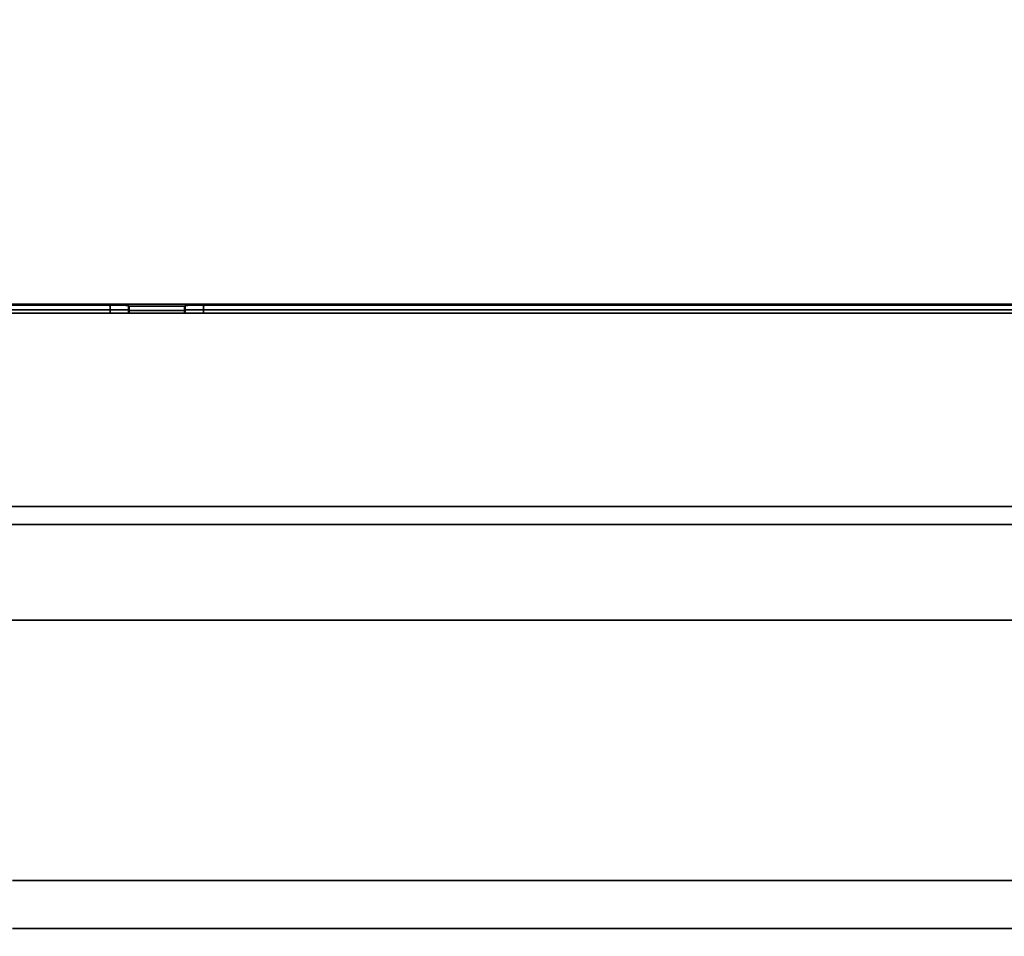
# Model space of a CAD drawing. Header units: millimetres. Extents: x 0 to 1118, y 0 to 864.
# Tile 150 of 250: x 647 to 661, y 437 to 450. Entities that reach past the tile are written whole.
import ezdxf

# ---------------------------------------------------------------- set-up
doc = ezdxf.new("R2010")
doc.units = ezdxf.units.MM
doc.styles.add('SLDTEXTSTYLE0', font='TXT', dxfattribs={"width": 0.605})
doc.dimstyles.new('SLDDIMSTYLE5', dxfattribs={"dimtxt": 4.233333, "dimasz": 4.572, "dimexe": 0, "dimexo": 0.0625, "dimgap": 1.058333, "dimtad": 0, "dimtih": 1, "dimtoh": 1, "dimdec": 1, "dimlfac": 4, "dimrnd": 1e-09, "dimzin": 12, "dimdsep": 46, "dimtxsty": 'SLDTEXTSTYLE0', "dimsah": 1, "dimcen": 0.09, "dimadec": 0, "dimazin": 3, "dimtfac": 1, "dimtofl": 0, "dimtmove": 0, "dimatfit": 3, "dimfxl": 1, "dimfrac": 2, "dimtolj": 1, "dimtzin": 12, "dimarcsym": 0})
doc.dimstyles.new('SLDDIMSTYLE6', dxfattribs={"dimtxt": 4.233333, "dimasz": 4.572, "dimexe": 0, "dimexo": 0.0625, "dimgap": 1.058333, "dimtad": 0, "dimtih": 1, "dimtoh": 1, "dimdec": 1, "dimlfac": 4, "dimrnd": 1e-09, "dimzin": 4, "dimdsep": 46, "dimtxsty": 'SLDTEXTSTYLE0', "dimsah": 1, "dimcen": 0.09, "dimadec": 0, "dimazin": 1, "dimtfac": 1, "dimtofl": 0, "dimtmove": 0, "dimatfit": 3, "dimfxl": 1, "dimfrac": 2, "dimtolj": 1, "dimtzin": 12, "dimarcsym": 0})

# ---------------------------------------------------------------- blocks, each defined once
blk = doc.blocks.new('_D_18')
at = {"color": 7, "linetype": 'Continuous', "lineweight": 0}
for p, q in [((692.081, 468.099), (558.516, 468.099)), ((560.116, 468.099), (560.116, 455.973)), ((560.116, 437.349), (560.116, 449.476)), ((645.491, 437.349), (558.516, 437.349))]:
    blk.add_line(p, q, dxfattribs=at)
at = {"color": 7, "linetype": 'Continuous', "lineweight": 18}
for points in [[(560.116, 468.099), (559.354, 463.527), (560.878, 463.527)], [(560.116, 437.349), (560.878, 441.921), (559.354, 441.921)]]:
    blk.add_solid(points, dxfattribs=at)
at = {"color": 7, "linetype": 'Continuous', "lineweight": 18, "insert": (552.84, 454.933), "char_height": 4.2333, "attachment_point": 1, "style": 'SLDTEXTSTYLE0'}
blk.add_mtext('123.0', dxfattribs=at)
blk = doc.blocks.new('_D_19')
at = {"color": 7, "linetype": 'Continuous', "lineweight": 0}
for p, q in [((582.524, 446.874), (582.524, 408.011)), ((635.056, 434.043), (635.056, 408.011)), ((582.524, 409.611), (635.056, 409.611)), ((635.056, 409.611), (648.353, 409.611))]:
    blk.add_line(p, q, dxfattribs=at)
at = {"color": 7, "linetype": 'Continuous', "lineweight": 18}
for points in [[(582.524, 409.611), (587.096, 408.849), (587.096, 410.373)], [(635.056, 409.611), (630.484, 410.373), (630.484, 408.849)]]:
    blk.add_solid(points, dxfattribs=at)
at = {"color": 7, "linetype": 'Continuous', "lineweight": 18, "char_height": 4.23333, "attachment_point": 1, "style": 'SLDTEXTSTYLE0'}
for s, insert in [("DIMENSION 'A'", (655.372, 415.068)), ('(SEE LENS TABLE)', (649.322, 408.571))]:
    blk.add_mtext(s, dxfattribs=dict(at, insert=insert))
blk = doc.blocks.new('_D_20')
at = {"color": 7, "linetype": 'Continuous', "lineweight": 0}
for p, q in [((771.681, 444.249), (771.681, 423.233)), ((635.056, 434.043), (635.056, 423.233)), ((704.986, 428.082), (703.531, 428.082)), ((703.531, 428.082), (703.531, 421.585)), ((716.304, 428.082), (717.759, 428.082)), ((717.759, 428.082), (717.759, 421.585)), ((635.056, 424.833), (686.554, 424.833)), ((771.681, 424.833), (720.184, 424.833)), ((703.531, 421.585), (704.986, 421.585)), ((717.759, 421.585), (716.304, 421.585))]:
    blk.add_line(p, q, dxfattribs=at)
at = {"color": 7, "linetype": 'Continuous', "lineweight": 18}
for points in [[(635.056, 424.833), (639.628, 424.071), (639.628, 425.595)], [(771.681, 424.833), (767.109, 425.595), (767.109, 424.071)]]:
    blk.add_solid(points, dxfattribs=at)
at = {"color": 7, "linetype": 'Continuous', "lineweight": 18, "char_height": 4.2333, "attachment_point": 1, "style": 'SLDTEXTSTYLE0'}
for s, insert in [('546.5', (687.523, 427.042)), ('21.5', (704.986, 427.042))]:
    blk.add_mtext(s, dxfattribs=dict(at, insert=insert))

msp = doc.modelspace()

# ---------------------------------------------------------------- linework, layer by layer
at = {"color": 7, "linetype": 'Continuous', "lineweight": 35}
for p, q in [((636.074, 445.834), (648.416, 445.834)), ((765.431, 445.849), (636.089, 445.849)), ((648.671, 445.829), (648.681, 445.819)), ((649.431, 445.819), (649.441, 445.829)), ((649.697, 445.834), (750.916, 445.834)), ((765.431, 445.724), (635.806, 445.724)), ((648.422, 445.771), (636.073, 445.771)), ((648.422, 445.771), (648.672, 445.771)), ((648.422, 445.724), (648.422, 445.771)), ((648.672, 445.771), (648.672, 445.724)), ((648.681, 445.819), (649.431, 445.819)), ((648.681, 445.724), (648.681, 445.819)), ((648.681, 445.763), (649.431, 445.763)), ((649.431, 445.819), (649.431, 445.724)), ((649.441, 445.771), (649.691, 445.771)), ((649.441, 445.724), (649.441, 445.771)), ((750.922, 445.771), (649.691, 445.771)), ((649.691, 445.771), (649.691, 445.724)), ((635.808, 443.095), (765.431, 443.095)), ((765.431, 442.849), (635.814, 442.849)), ((670.062, 441.546), (645.828, 441.546)), ((647.091, 438.001), (753.521, 438.001)), ((753.521, 437.349), (647.091, 437.349))]:
    msp.add_line(p, q, dxfattribs=at)
for centre, major_axis, ratio, start_param, end_param in [((648.416, 445.771), (0, 0.0625), 0.087275, 4.712389, 6.265732), ((648.666, 445.771), (0, 0.312), 0.017455, 4.712389, 4.896542), ((649.447, 445.771), (0, 0.312), 0.017455, 1.386643, 1.570796), ((649.697, 445.771), (0, 0.0625), 0.087275, 0.017453, 1.570796)]:
    msp.add_ellipse(centre, major_axis=major_axis, ratio=ratio, start_param=start_param, end_param=end_param, dxfattribs=at)
for points, knots in [([(648.416, 445.834), (648.417, 445.834), (648.425, 445.834), (648.46, 445.834), (648.53, 445.833), (648.607, 445.832), (648.66, 445.83), (648.668, 445.829), (648.671, 445.829)], [0, 0, 0, 0, 0.003782, 0.064898, 0.282396, 0.566136, 0.782845, 1, 1, 1, 1]), ([(649.441, 445.829), (649.445, 445.829), (649.452, 445.83), (649.505, 445.832), (649.583, 445.833), (649.653, 445.834), (649.688, 445.834), (649.696, 445.834), (649.697, 445.834)], [0, 0, 0, 0, 0.217155, 0.433864, 0.717604, 0.935102, 0.996218, 1, 1, 1, 1])]:
    msp.add_open_spline(points, degree=3, knots=knots, dxfattribs=at)

# ---------------------------------------------------------------- dimensions: what is measured, and where the dimension line sits
at = {"color": 7, "linetype": 'Continuous', "lineweight": 18}
dim = msp.add_linear_dim(base=(560.116, 437.349), p1=(693.681, 468.099), p2=(647.091, 437.349), angle=90, dimstyle='SLDDIMSTYLE6', dxfattribs=at)
dim.commit()
dim.dimension.update_dxf_attribs({"geometry": '_D_18', "text_midpoint": (560.116, 452.724), "dimtype": 160})
dim = msp.add_linear_dim(base=(582.524, 409.611), p1=(635.056, 435.643), p2=(582.524, 448.474), text="DIMENSION 'A'\\P(SEE LENS TABLE)", dimstyle='SLDDIMSTYLE5', dxfattribs=at)
dim.commit()
dim.dimension.update_dxf_attribs({"geometry": '_D_19', "text_midpoint": (676.139, 409.611), "dimtype": 160})
dim = msp.add_linear_dim(base=(771.681, 424.833), p1=(635.056, 435.643), p2=(771.681, 445.849), dimstyle='SLDDIMSTYLE5', dxfattribs=at)
dim.commit()
dim.dimension.update_dxf_attribs({"geometry": '_D_20', "text_midpoint": (703.369, 424.833), "dimtype": 160})

doc.saveas('drawing.dxf')
